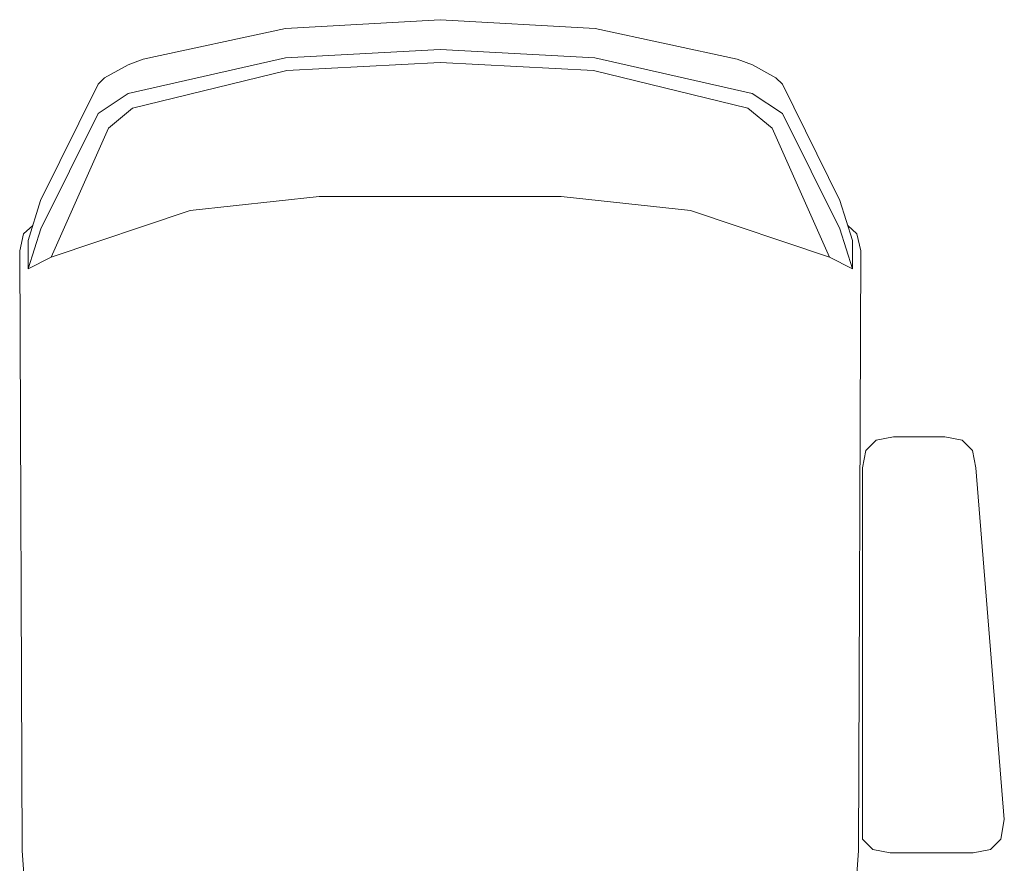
# Model space of a CAD drawing. Header units: feet. Extents: x 8 to 127, y 6 to 90.
# Tile 50 of 256: x 34.17 to 34.448, y 50.446 to 50.684. Entities that reach past the tile are written whole.
import ezdxf

# ---------------------------------------------------------------- set-up
doc = ezdxf.new("R2010")
doc.units = ezdxf.units.FT
doc.header["$MEASUREMENT"] = 0
doc.layers.add('MOBILIÁRIO - móveis', color=250, linetype='Continuous')

msp = doc.modelspace()

# ---------------------------------------------------------------- linework, layer by layer
at = {"layer": 'MOBILIÁRIO - móveis', "lineweight": 5}
for p, q in [((34.2886, 50.68438), (34.24491, 50.68188)), ((34.2886, 50.68438), (34.33229, 50.68188)), ((34.24491, 50.68188), (34.20474, 50.67324)), ((34.33229, 50.68188), (34.37247, 50.67324)), ((34.24493, 50.67359), (34.2886, 50.67596)), ((34.33228, 50.67359), (34.2886, 50.67596)), ((34.20045, 50.67168), (34.19383, 50.66796)), ((34.20474, 50.67324), (34.20045, 50.67168)), ((34.2005, 50.66358), (34.24493, 50.67359)), ((34.2453, 50.67006), (34.2886, 50.67228)), ((34.3319, 50.67006), (34.2886, 50.67228)), ((34.3767, 50.66358), (34.33228, 50.67359)), ((34.37247, 50.67324), (34.37676, 50.67168)), ((34.37676, 50.67168), (34.38338, 50.66796)), ((34.20173, 50.65936), (34.2453, 50.67006)), ((34.37548, 50.65936), (34.3319, 50.67006)), ((34.19198, 50.6662), (34.17575, 50.63337)), ((34.19383, 50.66796), (34.19198, 50.6662)), ((34.38338, 50.66796), (34.38523, 50.6662)), ((34.38523, 50.6662), (34.40145, 50.63337)), ((34.19198, 50.65789), (34.2005, 50.66358)), ((34.38523, 50.65789), (34.3767, 50.66358)), ((34.17579, 50.62531), (34.19198, 50.65789)), ((34.19493, 50.6538), (34.20173, 50.65936)), ((34.38228, 50.6538), (34.37548, 50.65936)), ((34.40141, 50.62531), (34.38523, 50.65789)), ((34.17875, 50.6173), (34.19493, 50.6538)), ((34.39846, 50.6173), (34.38228, 50.6538)), ((34.17575, 50.63337), (34.17226, 50.62206)), ((34.21798, 50.63055), (34.25444, 50.6345)), ((34.25444, 50.6345), (34.2886, 50.6345)), ((34.32277, 50.6345), (34.2886, 50.6345)), ((34.35923, 50.63055), (34.32277, 50.6345)), ((34.40145, 50.63337), (34.40495, 50.62206)), ((34.17875, 50.6173), (34.21798, 50.63055)), ((34.39846, 50.6173), (34.35923, 50.63055)), ((34.17095, 50.6239), (34.16985, 50.61911)), ((34.17356, 50.62628), (34.17095, 50.6239)), ((34.17226, 50.61404), (34.17579, 50.62531)), ((34.40495, 50.61404), (34.40141, 50.62531)), ((34.40365, 50.62628), (34.40625, 50.6239)), ((34.40625, 50.6239), (34.40735, 50.61911)), ((34.17226, 50.62206), (34.17226, 50.61404)), ((34.40495, 50.62206), (34.40495, 50.61404)), ((34.16985, 50.61911), (34.17052, 50.44969)), ((34.40735, 50.61911), (34.40669, 50.44969)), ((34.17226, 50.61404), (34.17875, 50.6173)), ((34.40495, 50.61404), (34.39846, 50.6173)), ((34.40878, 50.56273), (34.41171, 50.56566)), ((34.41171, 50.56566), (34.41659, 50.56663)), ((34.41659, 50.56663), (34.43106, 50.56663)), ((34.43106, 50.56663), (34.43595, 50.56566)), ((34.43595, 50.56566), (34.43888, 50.56273)), ((34.4078, 50.55785), (34.40878, 50.56273)), ((34.43888, 50.56273), (34.43985, 50.55785)), ((34.40778, 50.45305), (34.4078, 50.55785)), ((34.43985, 50.55785), (34.44785, 50.45852)), ((34.44785, 50.45852), (34.44688, 50.45305)), ((34.41071, 50.45012), (34.40778, 50.45305)), ((34.44688, 50.45305), (34.44395, 50.45012)), ((34.17052, 50.44969), (34.17099, 50.44324)), ((34.40669, 50.44969), (34.40622, 50.44324)), ((34.41559, 50.44915), (34.41071, 50.45012)), ((34.43906, 50.44915), (34.41559, 50.44915)), ((34.44395, 50.45012), (34.43906, 50.44915))]:
    msp.add_line(p, q, dxfattribs=at)

doc.saveas('drawing.dxf')
